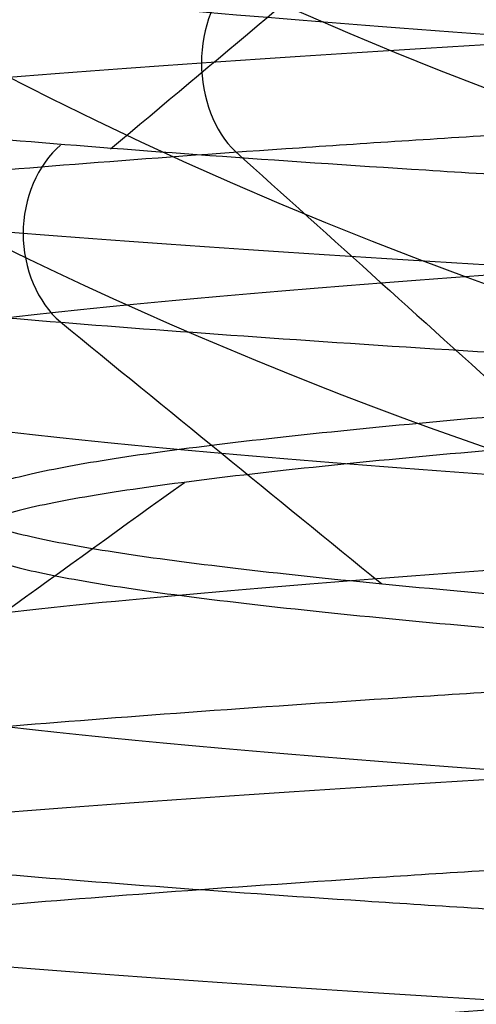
# Model space of a CAD drawing. Header units: centimetres. Extents: x -2.4 to 2.4, y -10.6 to 3.6.
# Tile 34 of 56: x -0.2037 to -0.1539, y -0.4025 to -0.2953. Entities that reach past the tile are written whole.
import ezdxf

# ---------------------------------------------------------------- set-up
doc = ezdxf.new("R2010")
doc.units = ezdxf.units.CM
doc.layers.add('Default', color=7, linetype='Continuous', true_color=0x000000)

msp = doc.modelspace()

# ---------------------------------------------------------------- linework, layer by layer
at = {"layer": 'Default', "extrusion": (0, 0, -1)}
for centre, radius, start, end in [((4.288504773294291e-16, 4.288504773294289e-16), 2.149999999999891, 315, 135), ((-1.256073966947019e-16, -2.144252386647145e-16, -0.18), 1.899999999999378, 315, 135), ((-8.881784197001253e-17, 8.881784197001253e-17, -0.5), 1.749999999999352, 45.00000000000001, 225), ((-2.564176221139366e-15, -2.564176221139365e-15, -0.45), 2.240000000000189, 134.9999999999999, 315.0000000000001), ((0, 0.05, -10.9), 1.525, 270, 90), ((0, 0.05, -11.37), 1.525, 270, 90), ((0, 0.05, -11.41), 1.530287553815, 179.7200707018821, 83.95881870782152), ((-3.03243080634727e-16, -1.256073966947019e-16), 2.149999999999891, 135, 315), ((-3.03243080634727e-16, -1.256073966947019e-16, -0.18), 2.149999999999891, 135, 315), ((2.254025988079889e-09, 0.05000001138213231, -13.5), 1.433589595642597, 289.9216455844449, 90.43115423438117), ((0, 0.05, -9.9), 1.4, 270, 90), ((0, 0.05, -9.822057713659), 1.355, 270, 90), ((-2.19646523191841e-13, -2.19735341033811e-13), 1.400000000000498, 96.40271283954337, 353.5972871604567), ((-2.19646523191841e-13, -2.19468887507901e-13, -1), 1.400000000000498, 96.40271283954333, 353.5972871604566), ((-3.552713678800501e-16, 0.05000000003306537, -11.4), 1.3488350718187, 96.81251619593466, 359.6984182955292), ((0, 0.05, -11.42), 1.328835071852, 96.86351363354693, 359.6984182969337), ((-1.25607396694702e-16, -3.920609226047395e-16, -0.18), 1.899999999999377, 135, 315), ((8.881784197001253e-17, -8.881784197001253e-17, -0.5), 1.749999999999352, 225, 45), ((0, 0.1, -11.7), 0.4306862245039, 270, 90), ((0, 0.1, -11.7), 0.4306862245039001, 270, 89.99999999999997), ((1.776356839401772e-16, 0.04999999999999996, -11.38), 1.515, 179.9999999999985, 359.9999999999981), ((0, 0.05, -11.275), 1.515, 180, 0), ((-8.881784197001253e-17, 0.05, -10.94414213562), 1.390857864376, 180, 0), ((-1.776356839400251e-16, 0.05, -11.13), 1.385, 180, 0), ((0, 0.05, -11.044142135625), 1.385, 180, 0), ((3.496758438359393e-13, 0.05, -11.56), 1.352903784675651, 180, 359.9999999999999), ((0, 0.05, -11.55652703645), 1.352599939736, 180, 0), ((8.881784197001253e-17, 0.05, -9.9), 1.334004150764, 180, 0), ((8.881784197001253e-17, 0.05, -11.58), 1.332903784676, 180, 0), ((0, 0.05, -11.58), 1.332903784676, 180, 359.9999999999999), ((0, 0.05, -10.03737387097), 1.27, 180, 0), ((8.881784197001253e-17, 0.05, -10.41), 1.27, 180, 0), ((0, 0.05, -10.45), 1.23, 180, 0), ((0, 0.05, -11.76), 1.23, 180, 0), ((0, 0.05, -11.68), 1.23, 180, 0), ((8.881784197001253e-17, 0.05, -11.78), 1.21, 180, 0), ((0, 0.05, -11.97), 1.146900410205, 180, 0), ((0, 0.05, -11.97), 1.146900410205, 180, 359.9999999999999), ((0, 0.05, -11.95711990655), 1.110093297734, 180, 0), ((0, 0.05, -10.45), 1.09501037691, 180, 359.9999999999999), ((2.385797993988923e-29, 0.04999999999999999, -11.78), 1.07164019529, 180, 359.9999999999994), ((0, 0.05, -11.78), 1.07164019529, 180, 359.9999999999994), ((0, 0.05, -11.78), 1.056402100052, 180, 359.9999999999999), ((0, 0.05, -11.8), 1.05164019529, 180, 359.9999999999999), ((0, 0.05, -11.76711990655), 1.037712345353, 180, 0), ((0, 0.05, -10.64190116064), 0.9901536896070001, 180, 0), ((0, 0.05, -11.21), 0.96, 180, 0), ((0, 0.05, -11.01145561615), 0.96, 180, 0), ((0, 0.05, -11.25), 0.9199999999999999, 180, 0), ((0, 0.05, -11.3657601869), 0.8848134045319, 180, 0), ((8.881784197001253e-17, 0.05, -11.34), 0.8474338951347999, 180, 0), ((0, 0.05, -11.34), 0.8474338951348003, 180, 0), ((8.881784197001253e-17, 0.05, -11.34), 0.8349999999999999, 180, 0), ((0, 0.05, -11.305), 0.835, 180, 0), ((-1.776356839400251e-16, -3.51976454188e-15, -11.37), 1.735, 180, 0), ((7.8133318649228e-33, -3.529390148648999e-15, -11.4), 1.705, 180, 0), ((-8.996141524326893e-31, -1.577721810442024e-31, -0.4), 1.705, 180.0000000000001, 5.301865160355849e-30), ((-6.457299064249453e-34, -1.844908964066e-15, -6.15), 1.55, 180, 0), ((-6.368046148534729e-18, 3.004263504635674e-14, -8.4), 1.350000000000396, 184.6843722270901, 355.31562777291), ((1.819441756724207e-18, 2.968736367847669e-14, -9.200000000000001), 1.350000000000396, 184.68437222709, 355.31562777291), ((1.169797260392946e-16, -5.027089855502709e-14, -9.208327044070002), 1.345192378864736, 190.2697526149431, 349.7302473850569)]:
    msp.add_arc(centre, radius, start, end, dxfattribs=at)
at = {"layer": 'Default'}
for centre, radius, start, end in [((-1.753237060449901e-15, 1.930872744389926e-15, 0.45), 2.240000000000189, 44.99999999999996, 225.0000000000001), ((-1.79529310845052e-15, 1.884110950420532e-15), 2.240000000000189, 44.99999999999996, 225.0000000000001), ((0, 0, 0.225), 2.24, 45, 225), ((-3.400326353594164e-16, 3.400326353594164e-16, 0.5), 2.190000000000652, 45.00000000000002, 225), ((-1.256073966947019e-16, 3.03243080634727e-16, 0.18), 2.149999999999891, 45.00000000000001, 225), ((0, 0, 0.09000000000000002), 2.15, 45, 225), ((-3.920609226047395e-16, 1.25607396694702e-16), 1.899999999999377, 45.00000000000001, 225), ((0, 0, 0.09000000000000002), 1.9, 45, 225), ((0, 0.05, 13.68), 1.74, 90, 270), ((0, 0.05, 12.59), 1.74, 90, 260.7391860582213), ((0, 0.04999999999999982, 13.7), 1.72, 90.00000000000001, 270), ((8.881784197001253e-17, 8.881784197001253e-17, 0.4), 1.749999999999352, 315, 135), ((0, 0, 0.4500000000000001), 1.75, 315, 135), ((0, 0.05, 11.4), 1.555, 90.00000000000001, 270), ((2.616204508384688e-15, -2.438568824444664e-15), 2.240000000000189, 224.9999999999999, 45.00000000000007), ((0, 0, 0.225), 2.24, 225, 44.99999999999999), ((-2.220446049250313e-16, 0.04999999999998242, 13.40348994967), 1.533528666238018, 89.99999999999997, 250.0783541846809), ((0, 0.05, 11.135), 1.525, 90, 270), ((-5.329070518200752e-16, 0.04999999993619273, 11.4), 1.520287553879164, 96.04118129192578, 0.279929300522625), ((3.400326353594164e-16, -3.400326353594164e-16, 0.5), 2.190000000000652, 225, 45.00000000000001), ((0, 0, 0.09000000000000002), 2.15, 225, 44.99999999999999), ((3.982647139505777e-15, -3.982647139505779e-15, 1), 1.520000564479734, 45.00000000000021, 224.9999999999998), ((8.881784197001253e-17, 0.04999999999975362, 6.4), 1.355000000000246, 90, 198.1999138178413), ((0, 0.05, 8.1110288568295), 1.355, 90, 269.9999984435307), ((0, 0, 0.4999999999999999), 1.4, 186.4027128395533, 83.59728716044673), ((-2.144252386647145e-16, 1.256073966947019e-16), 1.899999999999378, 225, 45), ((0, 0, 0.09000000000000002), 1.9, 225, 44.99999999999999), ((-8.881784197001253e-17, -8.881784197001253e-17, 0.4), 1.749999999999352, 135, 315), ((0, 0, 0.4500000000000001), 1.75, 135, 315), ((3.920609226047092e-16, -3.920609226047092e-16, 1), 1.520000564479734, 225, 44.99999999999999), ((0, 0.09999999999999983, 11.71930201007), 0.4506740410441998, 90.00000000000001, 270), ((0, 0.05, 11.41372291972), 1.529568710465, 180, 0), ((8.881784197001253e-17, 0.05, 11.17), 1.515, 180, 0), ((8.881784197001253e-17, 0.05, 11.4), 1.495, 180, 0), ((8.881784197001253e-17, 0.05, 11.15), 1.495, 180, 0), ((0, 0.05, 10.855), 1.48, 180, 270), ((0, 0.05, 11.15), 1.405, 180, 0), ((0, 0.05, 10.95828427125), 1.385, 180, 0), ((0, 0.05, 11.42347296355), 1.329138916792, 180.3015817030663, 0), ((0, 0.05, 9.913159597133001), 1.315210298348, 180, 0), ((0, 0.05, 10.223686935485), 1.27, 180, 0), ((0, 0.05, 11.58), 1.25, 180, 0), ((-1.824155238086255e-28, 0.04999999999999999, 11.6), 1.23, 180.0000000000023, 1.863727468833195e-12), ((0, 0.05, 10.45), 1.23, 180, 0), ((-8.881784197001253e-17, 0.05, 11.96432840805), 1.16085378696, 180, 0), ((0, 0.05, 11.97), 1.128783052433, 180, 0), ((0, 0.05, 10.45), 1.09501037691, 180, 0), ((0, 0.05, 11.78), 1.056402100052, 180, 0), ((-1.776356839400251e-16, 0.05, 11.80711990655), 1.052950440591, 180, 0), ((8.881784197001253e-17, 0.05, 10.48289899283), 1.048025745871, 180, 0), ((0, 0.05, 10.8129112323), 0.96, 180, 0), ((0, 0.05, 11.25), 0.8550000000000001, 180, 0), ((-1.776356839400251e-16, 0.05, 11.27), 0.8350000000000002, 180, 0), ((0, 0, 0.43), 1.735, 180, 0), ((0, 0, 5.900000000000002), 1.735, 180, 0), ((0, 0, 0.4), 1.705, 180, 359.9999999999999), ((0, 0, 3.56000028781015), 1.55, 180, 0), ((1.229683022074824e-13, 1.06581410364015e-15, 0.9700005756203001), 1.549999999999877, 224.9999999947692, 359.9999999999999), ((8.881784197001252e-16, 0.05000000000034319, 11.5), 1.740000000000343, 183.2946762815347, 269.9999999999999), ((-1.776356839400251e-16, 0.0499999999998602, 11.5), 1.59999999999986, 183.5833216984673, 270), ((6.467908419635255e-17, -5.297984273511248e-14, 8.39167295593), 1.345192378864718, 190.2697526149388, 349.7302473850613)]:
    msp.add_arc(centre, radius, start, end, dxfattribs=at)
at = {"layer": 'Default', "extrusion": (-3.553542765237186e-17, -1.997530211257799e-07, -0.9999999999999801)}
msp.add_arc((-4.233717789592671e-13, 0.0999975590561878, -12.20348987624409), 0.4675822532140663, 270.0000000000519, 296.5230440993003, dxfattribs=at)
at = {"layer": 'Default'}
msp.add_rational_spline([(1.374028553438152, 0.04999999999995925, 11.70832327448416), (1.374028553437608, -0.7592212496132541, 11.70832327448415), (0.8005436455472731, -1.324028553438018, 11.70832327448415), (1.321283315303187e-15, -1.324028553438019, 11.70832327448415), (-0.8005436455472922, -1.324028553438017, 11.70832327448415), (-1.37402855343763, -0.7592212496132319, 11.70832327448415), (-1.374028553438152, 0.04999999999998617, 11.70832327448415)], [1.15675898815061, 0.9380307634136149, 0.9481986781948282, 1.18726273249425, 0.9481986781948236, 0.9380307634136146, 1.156758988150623], degree=3, knots=[1.204921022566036, 1.204921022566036, 1.204921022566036, 1.204921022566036, 28.32963404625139, 28.32963404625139, 28.32963404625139, 55.45434706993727, 55.45434706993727, 55.45434706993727, 55.45434706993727], dxfattribs=at)
for points in [[(-0.1991160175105, -0.4517295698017, 12.95878972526), (-0.1925005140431, -0.4511991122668, 12.96708530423), (-0.1782313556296, -0.4501381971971, 12.98284850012), (-0.15404696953, -0.4485468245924, 13.00364066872), (-0.1274592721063, -0.4469554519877, 13.02125578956), (-0.09888305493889, -0.445364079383, 13.03541905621), (-0.06876414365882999, -0.4437727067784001, 13.04590950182), (-0.03757242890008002, -0.4421813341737, 13.05256346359), (-0.005794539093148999, -0.440589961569, 13.0552771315), (0.02607375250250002, -0.4389985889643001, 13.05400816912), (0.05753526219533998, -0.4374072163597, 13.04877637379), (0.08809915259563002, -0.435815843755, 13.03966336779), (0.1172885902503, -0.4342244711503, 13.026811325), (0.1446481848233, -0.4326330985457, 13.01042075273), (0.1697510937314, -0.431041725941, 12.99074736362), (0.192205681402, -0.4294503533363, 12.96809808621), (0.2116616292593, -0.4278589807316, 12.94282627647), (0.2278154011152, -0.426267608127, 12.91532620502), (0.2404149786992, -0.4246762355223, 12.88602690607), (0.2492637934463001, -0.4230848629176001, 12.8553854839), (0.2542237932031, -0.4214934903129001, 12.82387998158), (0.2552175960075, -0.4199021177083, 12.79200192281), (0.2522296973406, -0.4183107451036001, 12.76024864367), (0.2453067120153, -0.4167193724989, 12.7291155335), (0.2345566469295, -0.4151279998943, 12.69908830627), (0.2201472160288, -0.4135366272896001, 12.67063542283), (0.2023032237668, -0.4119452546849, 12.6442007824), (0.1813030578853, -0.4103538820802, 12.62019679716), (0.1574743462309, -0.4087625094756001, 12.59899795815), (0.1311888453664, -0.4071711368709, 12.58093499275), (0.1028566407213, -0.4055797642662, 12.56628970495), (0.07291974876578, -0.4039883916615, 12.55529057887), (0.04184522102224, -0.4023970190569, 12.54810921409), (0.01011785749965, -0.4008056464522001, 12.54485764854), (-0.02176735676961, -0.3992142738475, 12.54558661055), (-0.05331297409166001, -0.3976229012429, 12.55028472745), (-0.08402684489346, -0.3960315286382, 12.55887870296), (-0.1134297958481, -0.3944401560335, 12.57123446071), (-0.1410631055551, -0.3928487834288, 12.58715923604), (-0.1664956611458, -0.3912574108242, 12.60640458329), (-0.189330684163, -0.3896660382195, 12.6286702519), (-0.2092119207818, -0.3880746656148, 12.65360887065), (-0.225829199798, -0.3864832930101, 12.68083136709), (-0.2389232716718, -0.3848919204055, 12.70991303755), (-0.2482898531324, -0.3833005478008, 12.74040017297), (-0.2537828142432, -0.3817091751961, 12.77181713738), (-0.2553164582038, -0.3801178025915, 12.80367378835), (-0.2528668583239, -0.3785264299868, 12.8354731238), (-0.2464722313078, -0.3769350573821, 12.86671903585), (-0.2362323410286, -0.3753436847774, 12.89692405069), (-0.2223069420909, -0.3737523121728, 12.92561693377), (-0.2049132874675, -0.3721609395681, 12.95235004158), (-0.1843227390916, -0.3705695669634, 12.9767063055), (-0.160856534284, -0.3689781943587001, 12.99830573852), (-0.1348807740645, -0.3673868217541, 13.01681136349), (-0.1068007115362, -0.3657954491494, 13.03193447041), (-0.0770544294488, -0.3642040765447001, 13.04343912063), (-0.04610600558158, -0.3626127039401, 13.05114582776), (-0.01443827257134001, -0.3610213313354, 13.0549343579), (0.01745471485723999, -0.3594299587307, 13.05474560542), (0.04907538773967, -0.3578385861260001, 13.05058251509), (0.07993042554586, -0.3562472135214, 13.04251003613), (0.1095384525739, -0.3546558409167, 13.03065410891), (0.1374375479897, -0.353064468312, 13.01519970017), (0.1631924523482, -0.3514730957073, 12.99638791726), (0.1864013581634, -0.3498817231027, 12.97451224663), (0.2067021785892, -0.348290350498, 12.94991397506), (0.2237781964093, -0.3466989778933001, 12.92297686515), (0.2373630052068, -0.3451076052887, 12.89412116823), (0.2472446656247, -0.343516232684, 12.86379706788), (0.253269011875, -0.3419248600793, 12.83247765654), (0.2553420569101, -0.3403334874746, 12.80065155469), (0.253431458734, -0.3387421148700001, 12.76881528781), (0.2475670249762, -0.3371507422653, 12.73746553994), (0.2378402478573, -0.3355593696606, 12.70709140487), (0.2244028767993, -0.3339679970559, 12.67816675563), (0.2074645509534, -0.3323766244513, 12.65114285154), (0.1872895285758, -0.3307852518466, 12.62644129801), (0.1641925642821, -0.3291938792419, 12.60444746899), (0.1385339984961, -0.3276025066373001, 12.58550449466), (0.110714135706, -0.3260111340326, 12.56990790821), (0.08116699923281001, -0.3244197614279, 12.55790103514), (0.05035355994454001, -0.3228283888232, 12.54967119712), (0.01875454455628, -0.3212370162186, 12.54534678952), (-0.01313706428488, -0.3196456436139, 12.54499527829), (-0.04482371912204, -0.3180542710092, 12.54862214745), (-0.07581107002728, -0.3164628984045, 12.55617081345), (-0.1056156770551, -0.3148715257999, 12.56752350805), (-0.1337725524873, -0.3132801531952, 12.58250311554), (-0.1598424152, -0.3116887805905, 12.60087593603), (-0.1834185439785, -0.3100974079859, 12.62235533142), (-0.2041331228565, -0.3085060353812, 12.64660619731), (-0.2216629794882, -0.3069146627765, 12.67325019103), (-0.2357346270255, -0.3053232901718, 12.70187163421), (-0.2461285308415, -0.3037319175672, 12.73202399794), (-0.2526825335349, -0.3021405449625, 12.76323686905), (-0.2552943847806, -0.3005491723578, 12.79502328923), (-0.2539233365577, -0.2989577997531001, 12.82688735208), (-0.2485907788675, -0.2973664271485, 12.8583319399), (-0.239379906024, -0.2957750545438, 12.8888664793), (-0.2264344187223, -0.2941836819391, 12.91801459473), (-0.2099562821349, -0.2925923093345, 12.94532154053), (-0.1902025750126, -0.2910009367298, 12.97036129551), (-0.1674814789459, -0.2894095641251, 12.99274320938), (-0.1421474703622, -0.2878181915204, 13.01211809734), (-0.1145957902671, -0.2862268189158, 13.02818368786), (-0.08525627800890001, -0.2846354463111, 13.04068933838), (-0.05458666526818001, -0.2830440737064, 13.04943994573), (-0.02306543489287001, -0.2814527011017, 13.0542989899), (0.008815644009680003, -0.2798613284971, 13.05519066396), (0.04055918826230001, -0.2782699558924, 13.05210105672), (0.07166996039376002, -0.2766785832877, 13.04507836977), (0.101662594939, -0.2750872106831, 13.03423216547), (0.1300691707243, -0.2734958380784, 13.01973165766), (0.1564465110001, -0.2719044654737, 13.0018030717), (0.1803830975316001, -0.270313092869, 12.98072611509), (0.2015054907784, -0.2687217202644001, 12.95682961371), (0.2194841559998, -0.2671303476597, 12.93048638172), (0.2340386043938, -0.265538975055, 12.90210740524), (0.2449417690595, -0.2639476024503, 12.87213543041), (0.2520235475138, -0.2623562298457, 12.84103805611), (0.255173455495, -0.260764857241, 12.80930043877), (0.2543423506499, -0.2591734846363, 12.7774177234), (0.2495431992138, -0.2575821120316, 12.74588731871), (0.2408508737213, -0.255990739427, 12.71520113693), (0.2284009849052, -0.2543993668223, 12.68583791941), (0.2123877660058, -0.2528079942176, 12.65825576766), (0.1930610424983, -0.251216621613, 12.63288499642), (0.1707223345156, -0.2496252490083, 12.61012142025), (0.145720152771, -0.2480338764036, 12.5903201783), (0.1184445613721, -0.2464425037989, 12.57379019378), (0.08932109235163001, -0.2448511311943, 12.56078935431), (0.05880410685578, -0.2432597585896, 12.55152048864), (0.02736970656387, -0.2416683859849, 12.54612820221), (-0.004491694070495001, -0.2400770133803, 12.54469662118), (-0.03628301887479, -0.2384856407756, 12.54724807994), (-0.06750828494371, -0.2368942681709, 12.55374277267), (-0.09768034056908, -0.2353028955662, 12.56407937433), (-0.1263284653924, -0.2337115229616, 12.57809662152), (-0.1530057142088, -0.2321201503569, 12.59557582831), (-0.1772958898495, -0.2305287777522, 12.61624429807), (-0.1988200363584, -0.2289374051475, 12.63977957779), (-0.217242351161, -0.2273460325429, 12.66581448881), (-0.2322754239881, -0.2257546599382, 12.69394285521), (-0.2436847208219, -0.2241632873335, 12.72372584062), (-0.2512922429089, -0.2225719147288, 12.75469879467), (-0.2549793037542, -0.2209805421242, 12.78637850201), (-0.2546883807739, -0.2193891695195, 12.8182707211), (-0.2504240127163, -0.2177977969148, 12.84987789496), (-0.2422527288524, -0.2162064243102, 12.88070691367), (-0.2303020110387, -0.2146150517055, 12.91027680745), (-0.2147583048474, -0.2130236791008, 12.9381262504), (-0.1958641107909, -0.2114323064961, 12.9638207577), (-0.1739142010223, -0.2098409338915, 12.98695946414), (-0.1492510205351, -0.2082495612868, 13.00718137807), (-0.1222593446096, -0.2066581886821, 13.02417101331), (-0.09336027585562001, -0.2050668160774, 13.0376633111), (-0.06300467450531, -0.2034754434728, 13.04744777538), (-0.03166612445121, -0.2018840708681, 13.05337175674), (0.0001664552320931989, -0.2002926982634, 13.05534283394), (0.03199643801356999, -0.1987013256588, 13.0533302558), (0.06332723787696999, -0.1971099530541, 13.04736542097), (0.09367005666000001, -0.1955185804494, 13.03754138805), (0.1225515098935, -0.1939272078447, 13.02401142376), (0.1495210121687, -0.1923358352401, 13.00698661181), (0.1741578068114, -0.1907444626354, 12.98673255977), (0.1960775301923, -0.1891530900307, 12.96356525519), (0.2149382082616, -0.187561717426, 12.93784613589), (0.2304455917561, -0.1859703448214, 12.90997645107), (0.242357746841, -0.1843789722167, 12.88039100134), (0.2504888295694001, -0.182787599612, 12.8495513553), (0.2547119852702, -0.1811962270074, 12.81793864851), (0.2549613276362, -0.1796048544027, 12.78604607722), (0.2512329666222, -0.178013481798, 12.75437120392), (0.2435850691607, -0.1764221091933, 12.72340819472), (0.2321369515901, -0.1748307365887, 12.69364010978), (0.2170672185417, -0.173239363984, 12.66553136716), (0.1986109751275, -0.1716479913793, 12.63952049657), (0.177056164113, -0.1700566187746, 12.61601330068), (0.1527390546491, -0.16846524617, 12.5953765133), (0.134939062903, -0.1674043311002, 12.58374691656), (0.1257113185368, -0.1668738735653, 12.57850952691)], [(-0.1991160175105, -0.4711275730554, 12.95878972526), (-0.192517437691, -0.4705984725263, 12.96706408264), (-0.178287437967, -0.4695402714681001, 12.98278907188), (-0.1541751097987, -0.4679529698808, 13.00353941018), (-0.1276697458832, -0.4663656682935, 13.02113048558), (-0.09918274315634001, -0.4647783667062, 13.03528926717), (-0.06915626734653, -0.4631910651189, 13.04579598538), (-0.03805637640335, -0.4616037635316, 13.05248756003), (-0.006365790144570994, -0.4600164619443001, 13.05526012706), (0.02542360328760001, -0.458429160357, 13.05407065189), (0.05681838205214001, -0.4568418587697, 13.04893759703), (0.0873312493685, -0.4552545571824, 13.03994063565), (0.1164885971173, -0.4536672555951, 13.02721941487), (0.1438378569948, -0.4520799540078, 13.01097138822), (0.1689545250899, -0.4504926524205, 12.99144875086), (0.1914487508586, -0.4489053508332, 12.96895452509), (0.2109713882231, -0.4473180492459, 12.94383785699), (0.2272194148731, -0.4457307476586, 12.91648859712), (0.2399406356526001, -0.4441434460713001, 12.88733124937), (0.2489375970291, -0.442556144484, 12.85681838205), (0.2540706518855, -0.4409688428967, 12.82542360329), (0.2552601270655, -0.4393815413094, 12.79363420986), (0.2524875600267, -0.4377942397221, 12.76194362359), (0.2457959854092, -0.4362069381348, 12.73084373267), (0.2352892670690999, -0.4346196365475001, 12.70081725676), (0.2211304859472, -0.4330323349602, 12.67233025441), (0.2035394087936, -0.4314450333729, 12.6458248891), (0.1827890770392, -0.4298577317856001, 12.62171256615), (0.1592015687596, -0.4282704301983, 12.60036754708), (0.1331429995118, -0.4266831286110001, 12.58212114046), (0.1050178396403, -0.4250958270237, 12.56725655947), (0.07526263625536, -0.4235085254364, 12.55600452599), (0.04433923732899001, -0.4219212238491, 12.54853968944), (0.01272762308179, -0.4203339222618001, 12.54497791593), (-0.01908154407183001, -0.4187466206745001, 12.54537448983), (-0.05059453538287, -0.4171593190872, 12.54972325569), (-0.08132221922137, -0.4155720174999, 12.55795671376), (-0.1107876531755, -0.4139847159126, 12.56994706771), (-0.1385334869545, -0.4123974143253, 12.58550820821), (-0.1641290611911, -0.4108101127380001, 12.60439860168), (-0.1871770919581, -0.4092228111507, 12.62632503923), (-0.2073198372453, -0.4076355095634, 12.65094718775), (-0.2242446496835, -0.4060482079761, 12.67788287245), (-0.2376888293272, -0.4044609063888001, 12.70671400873), (-0.2474437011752, -0.4028736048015, 12.73699309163), (-0.2533578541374, -0.4012863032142, 12.76825014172), (-0.2553394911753, -0.3996990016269, 12.8), (-0.2533578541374, -0.3981117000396, 12.83174985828), (-0.2474437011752, -0.3965243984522, 12.86300690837), (-0.2376888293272, -0.3949370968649, 12.89328599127), (-0.2242446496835, -0.3933497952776, 12.92211712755), (-0.2073198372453, -0.3917624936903, 12.94905281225), (-0.1871770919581, -0.390175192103, 12.97367496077), (-0.1641290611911, -0.3885878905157, 12.99560139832), (-0.1385334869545, -0.3870005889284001, 13.01449179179), (-0.1107876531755, -0.3854132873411, 13.03005293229), (-0.08132221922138, -0.3838259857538, 13.04204328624), (-0.05059453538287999, -0.3822386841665, 13.05027674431), (-0.01908154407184, -0.3806513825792, 13.05462551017), (0.01272762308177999, -0.3790640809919, 13.05502208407), (0.04433923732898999, -0.3774767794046, 13.05146031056), (0.07526263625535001, -0.3758894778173, 13.04399547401), (0.1050178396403, -0.3743021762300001, 13.03274344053), (0.1331429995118, -0.3727148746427, 13.01787885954), (0.1592015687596, -0.3711275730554, 12.99963245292), (0.1827890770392, -0.3695402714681, 12.97828743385), (0.2035394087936, -0.3679529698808, 12.9541751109), (0.2211304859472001, -0.3663656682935, 12.92766974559), (0.2352892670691, -0.3647783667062, 12.89918274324), (0.2457959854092, -0.3631910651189, 12.86915626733), (0.2524875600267, -0.3616037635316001, 12.83805637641), (0.2552601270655, -0.3600164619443, 12.80636579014), (0.2540706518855, -0.358429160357, 12.77457639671), (0.2489375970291, -0.3568418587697, 12.74318161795), (0.2399406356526, -0.3552545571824, 12.71266875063), (0.2272194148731, -0.3536672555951, 12.68351140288), (0.2109713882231, -0.3520799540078, 12.65616214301), (0.1914487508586, -0.3504926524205, 12.63104547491), (0.1689545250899, -0.3489053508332, 12.60855124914), (0.1438378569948, -0.3473180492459, 12.58902861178), (0.1164885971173, -0.3457307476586, 12.57278058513), (0.08733124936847, -0.3441434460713, 12.56005936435), (0.05681838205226, -0.342556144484, 12.55106240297), (0.0254236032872, -0.3409688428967, 12.54592934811), (-0.006365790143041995, -0.3393815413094, 12.54473987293), (-0.03805637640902, -0.3377942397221, 12.54751243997), (-0.0691562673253, -0.3362069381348, 12.55420401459), (-0.09918274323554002, -0.3346196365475, 12.56471073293), (-0.1276697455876, -0.3330323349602, 12.57886951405), (-0.1541751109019, -0.3314450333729, 12.59646059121), (-0.1782874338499, -0.3298577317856, 12.61721092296), (-0.1996324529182, -0.3282704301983, 12.64079843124), (-0.2178788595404, -0.326683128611, 12.66685700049), (-0.2327434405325, -0.3250958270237, 12.69498216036), (-0.2439954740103, -0.3235085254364, 12.72473736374), (-0.2514603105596, -0.3219212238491, 12.75566076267), (-0.2550220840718, -0.3203339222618, 12.78727237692), (-0.2546255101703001, -0.3187466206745, 12.81908154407), (-0.2502767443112, -0.3171593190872, 12.85059453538), (-0.2420432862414, -0.3155720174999, 12.88132221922), (-0.230052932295, -0.3139847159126, 12.91078765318), (-0.2144917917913, -0.3123974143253, 12.93853348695), (-0.1956013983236, -0.310810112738, 12.96412906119), (-0.1736749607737, -0.3092228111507, 12.98717709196), (-0.1490528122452, -0.3076355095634, 13.00731983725), (-0.1221171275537, -0.3060482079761, 13.02424464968), (-0.09328599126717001, -0.3044609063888, 13.03768882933), (-0.06300690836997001, -0.3028736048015, 13.04744370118), (-0.03174985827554, -0.3012863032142, 13.05335785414), (0, -0.2996990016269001, 13.05533949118), (0.03174985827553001, -0.2981117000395, 13.05335785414), (0.06300690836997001, -0.2965243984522, 13.04744370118), (0.09328599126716, -0.2949370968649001, 13.03768882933), (0.1221171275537, -0.2933497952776, 13.02424464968), (0.1490528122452, -0.2917624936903, 13.00731983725), (0.1736749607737, -0.290175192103, 12.98717709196), (0.1956013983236, -0.2885878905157, 12.96412906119), (0.2144917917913, -0.2870005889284, 12.93853348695), (0.230052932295, -0.2854132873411, 12.91078765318), (0.2420432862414, -0.2838259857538, 12.88132221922), (0.2502767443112, -0.2822386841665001, 12.85059453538), (0.2546255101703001, -0.2806513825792, 12.81908154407), (0.2550220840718, -0.2790640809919, 12.78727237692), (0.2514603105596, -0.2774767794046, 12.75566076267), (0.2439954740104, -0.2758894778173, 12.72473736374), (0.2327434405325, -0.27430217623, 12.69498216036), (0.2178788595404, -0.2727148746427, 12.66685700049), (0.1996324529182, -0.2711275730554, 12.64079843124), (0.1782874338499, -0.2695402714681, 12.61721092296), (0.1541751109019, -0.2679529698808, 12.59646059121), (0.1276697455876, -0.2663656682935, 12.57886951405), (0.09918274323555, -0.2647783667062, 12.56471073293), (0.06915626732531, -0.2631910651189, 12.55420401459), (0.03805637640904, -0.2616037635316, 12.54751243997), (0.006365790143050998, -0.2600164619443, 12.54473987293), (-0.02542360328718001, -0.258429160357, 12.54592934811), (-0.05681838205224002, -0.2568418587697, 12.55106240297), (-0.08733124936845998, -0.2552545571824, 12.56005936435), (-0.1164885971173, -0.2536672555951, 12.57278058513), (-0.1438378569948, -0.2520799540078, 12.58902861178), (-0.1689545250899, -0.2504926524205, 12.60855124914), (-0.1914487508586, -0.2489053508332, 12.63104547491), (-0.2109713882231, -0.2473180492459, 12.65616214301), (-0.2272194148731, -0.2457307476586, 12.68351140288), (-0.2399406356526, -0.2441434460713, 12.71266875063), (-0.2489375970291, -0.242556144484, 12.74318161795), (-0.2540706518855, -0.2409688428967, 12.77457639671), (-0.2552601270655, -0.2393815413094, 12.80636579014), (-0.2524875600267, -0.2377942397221, 12.83805637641), (-0.2457959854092, -0.2362069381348, 12.86915626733), (-0.2352892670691, -0.2346196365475, 12.89918274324), (-0.2211304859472, -0.2330323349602, 12.92766974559), (-0.2035394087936, -0.2314450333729, 12.9541751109), (-0.1827890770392, -0.2298577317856, 12.97828743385), (-0.1592015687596, -0.2282704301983, 12.99963245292), (-0.1331429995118, -0.226683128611, 13.01787885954), (-0.1050178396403, -0.2250958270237, 13.03274344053), (-0.07526263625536, -0.2235085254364, 13.04399547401), (-0.04433923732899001, -0.2219212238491, 13.05146031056), (-0.01272762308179, -0.2203339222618, 13.05502208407), (0.01908154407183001, -0.2187466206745, 13.05462551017), (0.05059453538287, -0.2171593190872, 13.05027674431), (0.08132221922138, -0.2155720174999, 13.04204328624), (0.1107876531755, -0.2139847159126, 13.03005293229), (0.1385334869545, -0.2123974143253, 13.01449179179), (0.1641290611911, -0.210810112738, 12.99560139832), (0.1871770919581, -0.2092228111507, 12.97367496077), (0.2073198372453, -0.2076355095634, 12.94905281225), (0.2242446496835, -0.2060482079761, 12.92211712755), (0.2376888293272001, -0.2044609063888, 12.89328599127), (0.2474437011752, -0.2028736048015, 12.86300690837), (0.2533578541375, -0.2012863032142, 12.83174985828), (0.2553394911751, -0.1996990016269, 12.8), (0.253357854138, -0.1981117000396, 12.76825014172), (0.247443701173, -0.1965243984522, 12.73699309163), (0.2376888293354, -0.1949370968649, 12.70671400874), (0.2242446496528, -0.1933497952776, 12.67788287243), (0.2073198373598, -0.1917624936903, 12.65094718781), (0.187177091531, -0.190175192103, 12.62632503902), (0.1641290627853, -0.1885878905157, 12.60439860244), (0.1385334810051, -0.1870005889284, 12.58550820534), (0.1200362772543, -0.1859423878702, 12.57513412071), (0.1105010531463, -0.1854132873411, 12.5705421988)], [(-3.961980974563e-08, -1.305, 8.241672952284), (-0.0408199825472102, -1.304999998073, 8.245432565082), (-0.1224618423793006, -1.301305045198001, 8.252952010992), (-0.2438192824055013, -1.284761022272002, 8.264183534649), (-0.363434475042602, -1.257267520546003, 8.275363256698), (-0.4798652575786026, -1.219158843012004, 8.286410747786), (-0.5925915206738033, -1.170600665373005, 8.297331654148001), (-0.7002226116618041, -1.112204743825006, 8.308045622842), (-0.8023743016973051, -1.044177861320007, 8.318569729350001), (-0.8977286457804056, -0.9674043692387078, 8.328822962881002), (-0.9859682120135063, -0.8821453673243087, 8.338826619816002), (-1.065956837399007, -0.7895002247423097, 8.348507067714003), (-1.137409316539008, -0.6898153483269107, 8.357884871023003), (-1.199444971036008, -0.5843120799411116, 8.366900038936), (-1.251793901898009, -0.4734854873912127, 8.375567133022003), (-1.293874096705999, -0.3585404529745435, 8.383846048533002), (-1.314919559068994, -0.279657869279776, 8.389108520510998), (-1.323641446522, -0.2398246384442, 8.39167295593)], [(-1.323641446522, -0.2398246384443, 9.208327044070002), (-1.314919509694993, -0.279658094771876, 9.210891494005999), (-1.293874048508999, -0.3585410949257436, 9.216153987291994), (-1.251791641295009, -0.4734908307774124, 9.224433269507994), (-1.199444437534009, -0.5843130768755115, 9.233100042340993), (-1.137406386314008, -0.6898198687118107, 9.242115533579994), (-1.065956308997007, -0.7895007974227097, 9.251492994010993), (-0.9859662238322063, -0.8821474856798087, 9.261173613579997), (-0.8977288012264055, -0.9674041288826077, 9.271177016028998), (-0.802374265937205, -1.044177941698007, 9.281430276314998), (-0.7002219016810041, -1.112205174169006, 9.291954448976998), (-0.5925909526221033, -1.170600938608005, 9.302668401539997), (-0.4798645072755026, -1.219159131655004, 9.313589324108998), (-0.363433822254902, -1.257267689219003, 9.324636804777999), (-0.2438190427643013, -1.284761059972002, 9.33581648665), (-0.1224615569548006, -1.301305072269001, 9.347048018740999), (-0.0408197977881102, -1.305000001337, 9.354567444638), (2.95906893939e-08, -1.305, 9.358327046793)], [(-0.1597076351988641, -0.2808633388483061, 12.66358110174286), (-0.1710527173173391, -0.2903687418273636, 12.65389037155), (-0.1823977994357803, -0.2998741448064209, 12.64419964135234), (-0.1937428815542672, -0.3093795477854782, 12.63450891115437)], [(-0.1801725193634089, -0.3096203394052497, 12.98017251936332), (-0.1696178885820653, -0.3191295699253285, 12.96961788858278), (-0.1590632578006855, -0.3286388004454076, 12.95906325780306), (-0.148508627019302, -0.3381480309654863, 12.94850862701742)], [(0, -0.3681626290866, 12.59), (-0.009167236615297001, -0.367606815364, 12.59), (-0.02750065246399, -0.366495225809, 12.59120405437), (-0.05448565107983, -0.3648306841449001, 12.59656867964), (-0.08062116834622, -0.3631607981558, 12.60544194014), (-0.1052841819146, -0.3614970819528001, 12.61760574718), (-0.128227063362, -0.3598277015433, 12.63293437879), (-0.1489171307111, -0.3581625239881, 12.65108537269), (-0.1670772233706, -0.3564964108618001, 12.67178785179), (-0.1823958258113, -0.3548279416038, 12.69471944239), (-0.1945613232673, -0.3531639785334, 12.7193860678), (-0.2034325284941, -0.3514942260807, 12.74552000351), (-0.2087963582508, -0.3498299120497, 12.77250125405), (-0.2106019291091, -0.3481621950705, 12.80000715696), (-0.20879592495, -0.3464952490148, 12.82750035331), (-0.20343045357, -0.3448305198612, 12.85448817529), (-0.1945605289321, -0.3431611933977, 12.88061517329), (-0.1823948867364, -0.3414971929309, 12.90528236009), (-0.1670761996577, -0.3398287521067, 12.9282133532), (-0.1489167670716, -0.3381627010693, 12.94891503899), (-0.1282254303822, -0.3364974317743, 12.96706688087), (-0.1052835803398, -0.3348281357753, 12.98239455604), (-0.08062020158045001, -0.3331643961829, 12.99455847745), (-0.05448499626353, -0.3314945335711, 13.00343146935), (-0.02750035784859, -0.3298300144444, 13.00879597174), (-0.009167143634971, -0.3287184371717, 13.01), (0, -0.3281626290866, 13.01)], [(-0.199212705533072, -0.3281916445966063, 12.64113316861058), (-0.187549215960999, -0.3376955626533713, 12.65043449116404), (-0.1758857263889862, -0.3471994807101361, 12.65973581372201), (-0.1642222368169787, -0.356703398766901, 12.6690371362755)], [(0, -0.3318373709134, 13.01), (-0.009167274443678, -0.3323931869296, 13.01), (-0.02750077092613, -0.333504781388, 13.00879593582), (-0.05448592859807, -0.3351693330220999, 13.0034312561), (-0.08062154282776, -0.3368392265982, 12.99455789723), (-0.1052844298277, -0.3385029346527, 12.98239412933), (-0.1282277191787, -0.3401723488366, 12.96706511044), (-0.1489174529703, -0.3418375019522, 12.94891434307), (-0.1670787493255, -0.3435037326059, 12.92821032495), (-0.1823977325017, -0.3451722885, 12.90527727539), (-0.1945635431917, -0.3468363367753, 12.88060918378), (-0.2034348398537, -0.3485063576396, 12.8544706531), (-0.2087970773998, -0.3501702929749, 12.82749537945), (-0.2106018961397, -0.351838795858, 12.79997649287), (-0.2087953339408, -0.3535049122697, 12.77249699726), (-0.203427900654, -0.3551701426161, 12.74550118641), (-0.1945575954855, -0.3568392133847, 12.71937876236), (-0.1823929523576, -0.358503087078, 12.69471338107), (-0.1670661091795, -0.3601722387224, 12.67177378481), (-0.148914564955, -0.3618374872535, 12.65108268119), (-0.1282116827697, -0.3635036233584, 12.63292245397), (-0.1052799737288, -0.3651721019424, 12.61760372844), (-0.08061188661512, -0.3668361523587, 12.60543798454), (-0.05448280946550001, -0.3685055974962, 12.59656821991), (-0.02749868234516, -0.370170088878, 12.59120378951), (-0.009166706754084, -0.3712815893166, 12.59), (0, -0.3718373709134, 12.59)], [(-0.1857163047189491, -0.3457032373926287, 12.89823100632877), (-0.1988889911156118, -0.3551967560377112, 12.90519844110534), (-0.2120616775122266, -0.3646902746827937, 12.91216587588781), (-0.2252343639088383, -0.3741837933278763, 12.91913331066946)], [(-0.2230098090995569, -0.3931912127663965, 12.92325316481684), (-0.2099659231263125, -0.4026857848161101, 12.91604406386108), (-0.1969220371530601, -0.4121803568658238, 12.90883496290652), (-0.1838781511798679, -0.4216749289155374, 12.90162586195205)]]:
    msp.add_open_spline(points, degree=3, dxfattribs=at)
for points, knots in [([(-0.2031374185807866, -0.4614318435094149, 12.96199696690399), (-0.188004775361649, -0.4602402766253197, 12.98104939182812), (-0.1241776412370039, -0.4559534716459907, 13.0420301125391), (0.03181052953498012, -0.4485714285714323, 13.08231309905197), (0.2118261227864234, -0.4392857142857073, 12.98929666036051), (0.284086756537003, -0.4300000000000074, 12.8000009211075), (0.211826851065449, -0.4207142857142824, 12.61069965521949), (0.0318076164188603, -0.4114285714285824, 12.51769979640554), (-0.164392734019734, -0.4021428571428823, 12.56831011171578), (-0.2769639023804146, -0.3928571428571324, 12.73678480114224), (-0.2486391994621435, -0.3835714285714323, 12.93741802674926), (-0.09382783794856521, -0.3742857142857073, 13.06814455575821), (0.1087152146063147, -0.3650000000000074, 13.06246174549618), (0.2559531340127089, -0.3557142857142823, 12.92326053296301), (0.2729836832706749, -0.3464285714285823, 12.72135475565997), (0.1511431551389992, -0.3371428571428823, 12.55945704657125), (-0.04758626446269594, -0.3278571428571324, 12.51992730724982), (-0.2221078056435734, -0.3185714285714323, 12.62287493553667), (-0.2836396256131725, -0.3092857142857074, 12.81592885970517), (-0.2008795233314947, -0.3000000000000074, 13.00087952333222), (-0.01592885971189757, -0.2907142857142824, 13.08363962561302), (0.1771250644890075, -0.2814285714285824, 13.0221078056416), (0.2800726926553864, -0.2721428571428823, 12.84758626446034), (0.2405429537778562, -0.2628571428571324, 12.64885684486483), (0.0786452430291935, -0.2535714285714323, 12.52701631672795), (-0.1232605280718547, -0.2442857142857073, 12.54404686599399), (-0.2624617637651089, -0.2350000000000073, 12.69128478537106), (-0.2681444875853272, -0.2257142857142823, 12.8938278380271), (-0.1374182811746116, -0.2164285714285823, 13.04863919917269), (0.0632161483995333, -0.2071428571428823, 13.07696390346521), (0.2316863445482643, -0.1978571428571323, 12.96439272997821), (0.282313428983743, -0.1885714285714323, 12.76819239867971), (0.208329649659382, -0.1811893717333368, 12.62507871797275), (0.1346746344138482, -0.176902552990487, 12.57642130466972), (0.1127322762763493, -0.1757109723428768, 12.5659075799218)], [1.259238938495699, 1.259238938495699, 1.259238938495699, 1.259238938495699, 2.047435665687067, 4.094871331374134, 6.142306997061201, 8.189742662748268, 10.23717832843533, 12.2846139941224, 14.33204965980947, 16.37948532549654, 18.4269209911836, 20.47435665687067, 22.52179232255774, 24.5692279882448, 26.61666365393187, 28.66409931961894, 30.71153498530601, 32.75897065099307, 34.80640631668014, 36.8538419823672, 38.90127764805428, 40.94871331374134, 42.9961489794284, 45.04358464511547, 47.09102031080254, 49.13845597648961, 51.18589164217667, 53.23332730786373, 55.28076297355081, 57.32819863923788, 59.37563430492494, 61.423069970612, 63.47050563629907, 64.25871146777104, 64.25871146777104, 64.25871146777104, 64.25871146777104]), ([(-0.181525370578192, -0.437500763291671, 12.94476693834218), (-0.1680436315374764, -0.4363128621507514, 12.9617395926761), (-0.111201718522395, -0.4320390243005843, 13.01608638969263), (0.0276459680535, -0.4246792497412, 13.052229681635), (0.1883039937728, -0.4154214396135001, 12.97005467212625), (0.253721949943, -0.4061636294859, 12.801882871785), (0.1908066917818, -0.3969058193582, 12.63275426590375), (0.031381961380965, -0.3876480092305, 12.548219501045), (-0.14391579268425, -0.3783901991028, 12.591034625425), (-0.2464211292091, -0.3691323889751, 12.73954421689), (-0.2242870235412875, -0.3598745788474, 12.91863223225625), (-0.0887088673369, -0.3506167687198, 13.037716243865), (0.09173810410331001, -0.3413589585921, 13.03656372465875), (0.2257840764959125, -0.3321011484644, 12.915757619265), (0.24562879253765, -0.3228433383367, 12.73640147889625), (0.14123482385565, -0.313585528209, 12.58921337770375), (-0.03459551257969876, -0.3043277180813, 12.54864084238), (-0.19292748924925, -0.2950699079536, 12.63520540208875), (-0.2536770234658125, -0.285812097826, 12.80512282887), (-0.1861170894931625, -0.2765542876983, 12.97244913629), (-0.02441940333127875, -0.2672964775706, 13.05255092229), (0.14962958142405, -0.2580386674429, 13.00491282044), (0.2479961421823, -0.2487808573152, 12.8536301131), (0.2209266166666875, -0.2395230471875, 12.67522137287), (0.082112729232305, -0.2302652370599, 12.55992547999), (-0.0982336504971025, -0.2210074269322, 12.56605892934), (-0.22889361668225, -0.2117496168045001, 12.690519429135), (-0.24377943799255, -0.2024918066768, 12.87035504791), (-0.1561208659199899, -0.1950065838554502, 12.98698568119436), (-0.08141019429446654, -0.1906072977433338, 13.01876608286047), (-0.05818894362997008, -0.1892939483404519, 13.02474486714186)], [1.231448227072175, 1.231448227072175, 1.231448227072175, 1.231448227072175, 2.002160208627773, 4.004320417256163, 6.006480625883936, 8.008640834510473, 10.01080104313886, 12.01296125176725, 14.01512146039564, 16.01728166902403, 18.01944187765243, 20.02160208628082, 22.0237622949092, 24.0259225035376, 26.02808271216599, 28.03024292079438, 30.03240312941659, 32.03456333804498, 34.03672354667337, 36.03888375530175, 38.04104396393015, 40.04320417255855, 42.04536438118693, 44.04752458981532, 46.04968479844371, 48.0518450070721, 50.0540052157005, 52.05616542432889, 54.05832563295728, 54.91042862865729, 54.91042862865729, 54.91042862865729, 54.91042862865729]), ([(-0.1815287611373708, -0.485362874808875, 12.94475956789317), (-0.1680054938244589, -0.4841712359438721, 12.96178632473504), (-0.1109681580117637, -0.4798843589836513, 13.01628099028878), (0.02842631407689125, -0.4725022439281, 13.05227875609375), (0.1892906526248, -0.4632165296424, 12.96915802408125), (0.2538637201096, -0.4539308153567, 12.80000082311), (0.1892913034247, -0.444645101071, 12.63083868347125), (0.02842371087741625, -0.4353593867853, 12.547732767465), (-0.14690354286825, -0.4260736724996, 12.592958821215), (-0.2474986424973, -0.4167879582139, 12.74351005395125), (-0.2221873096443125, -0.4075022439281, 12.922798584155), (-0.08384580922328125, -0.3982165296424, 13.03961755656), (0.09714936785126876, -0.3889308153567, 13.034539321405), (0.2287231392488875, -0.379645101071, 12.91014725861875), (0.2439418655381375, -0.3703593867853, 12.729721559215), (0.1350635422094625, -0.3610736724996, 12.58504760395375), (-0.04252372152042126, -0.3517879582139, 12.549723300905), (-0.1984785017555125, -0.3425022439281, 12.641718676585), (-0.2534641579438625, -0.3332165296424, 12.81423424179), (-0.1795086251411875, -0.3239308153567, 12.97950862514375), (-0.01423424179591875, -0.314645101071, 13.053464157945), (0.15828132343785, -0.3053593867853, 12.998478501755), (0.25027669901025, -0.2960736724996, 12.84252372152), (0.21495239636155, -0.2867879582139, 12.66493645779), (0.07027843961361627, -0.2775022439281, 12.55605813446), (-0.1101472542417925, -0.2682165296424, 12.571276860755), (-0.2345393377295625, -0.2589308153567, 12.70285063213), (-0.2396174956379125, -0.249645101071, 12.88384580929), (-0.1227988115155, -0.2403593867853, 13.022187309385), (0.05649079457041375, -0.2310736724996, 13.047498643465), (0.2070380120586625, -0.2217879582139, 12.946903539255), (0.2522790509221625, -0.2125022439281, 12.77157630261), (0.186166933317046, -0.2051202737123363, 12.64368950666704), (0.1203497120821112, -0.2008335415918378, 12.60020884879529), (0.1007433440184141, -0.1996420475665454, 12.59081393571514)], [1.235537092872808, 1.235537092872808, 1.235537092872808, 1.235537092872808, 2.008974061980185, 4.01794812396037, 6.026922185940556, 8.035896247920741, 10.04487030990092, 12.05384437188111, 14.0628184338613, 16.07179249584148, 18.08076655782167, 20.08974061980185, 22.09871468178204, 24.10768874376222, 26.11666280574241, 28.12563686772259, 30.13461092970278, 32.14358499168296, 34.15255905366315, 36.16153311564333, 38.17050717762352, 40.1794812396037, 42.18845530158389, 44.19742936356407, 46.20640342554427, 48.21537748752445, 50.22435154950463, 52.23332561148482, 54.24229967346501, 56.25127373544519, 58.26024779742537, 60.26922185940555, 62.27819592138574, 63.05153888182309, 63.05153888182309, 63.05153888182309, 63.05153888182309]), ([(-0.1801595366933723, -0.2903688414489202, 12.98015953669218), (-0.1824110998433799, -0.2924507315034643, 12.98241109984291), (-0.185281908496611, -0.2999933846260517, 12.98528190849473), (-0.1824161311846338, -0.3075360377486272, 12.98241613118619), (-0.180171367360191, -0.30962019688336, 12.9801713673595)], [0.02346832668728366, 0.02346832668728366, 0.02346832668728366, 0.02346832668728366, 0.1567564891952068, 0.2898110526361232, 0.2898110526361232, 0.2898110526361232, 0.2898110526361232]), ([(-0.1991995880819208, -0.3089414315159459, 12.64114362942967), (-0.2016882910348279, -0.3110235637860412, 12.63915895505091), (-0.2048615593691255, -0.3185654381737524, 12.63662835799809), (-0.2016933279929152, -0.3261073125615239, 12.63915493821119), (-0.1992114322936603, -0.3281914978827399, 12.64113418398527)], [0.02349311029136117, 0.02349311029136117, 0.02349311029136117, 0.02349311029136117, 0.1567564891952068, 0.2898083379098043, 0.2898083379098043, 0.2898083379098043, 0.2898083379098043])]:
    msp.add_open_spline(points, degree=3, knots=knots, dxfattribs=at)

doc.saveas('drawing.dxf')
